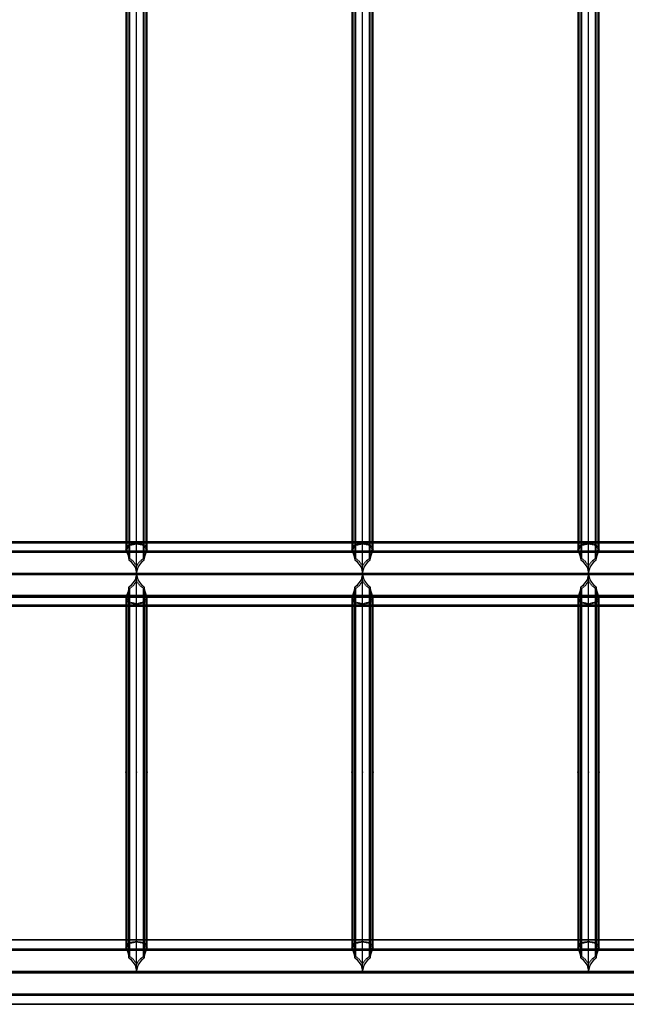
# Model space of a CAD drawing. Extents: x 343828 to 392391, y 90154 to 139469.
# Tile 15 of 27: x 368267 to 371085, y 121650 to 126224. Entities that reach past the tile are written whole.
import ezdxf

# ---------------------------------------------------------------- set-up
doc = ezdxf.new("R2010")
doc.units = 0
doc.header["$LTSCALE"] = 10
doc.header["$MEASUREMENT"] = 0
doc.linetypes.add('DASHDOT', pattern=[1, 0.5, -0.25, 0, -0.25])
doc.linetypes.add('HIDDEN', pattern=[0.375, 0.25, -0.125])
doc.layers.get('0').update_dxf_attribs({"linetype": 'CONTINUOUS'})
for name, color, linetype in [('A', 2, 'DASHDOT'), ('FORIR', 4, 'CONTINUOUS'), ('G', 3, 'CONTINUOUS'), ('TR', 6, 'HIDDEN')]:
    doc.layers.add(name, color=color, linetype=linetype)
doc.styles.get("Standard").update_dxf_attribs({"font": 'txt.shx', "width": 0.7, "oblique": 5})

# ---------------------------------------------------------------- blocks, each defined once
blk = doc.blocks.new('3D_INFOM')
blk.add_point((0, 0))
at = {"layer": 'FORIR', "flags": 1}
blk.add_attdef('MARK', (7.6, -4.3), '', height=5.26, dxfattribs=at)
blk = doc.blocks.new('3D_INFOTEXT')
blk.add_point((0, 0))
at = {"flags": 1}
for tag, p in [('MAR_PEZ', (7.2, 4.1)), ('POS_PEZ', (7.6, -4.3)), ('HANDLE', (7, -38.5)), ('LUN_PRO', (7.2, -21.9)), ('NOM_PRO', (7.6, -13.2)), ('MAT_PRO', (7.6, -30.1))]:
    blk.add_attdef(tag, p, '', height=5.26, dxfattribs=at)

msp = doc.modelspace()

# ---------------------------------------------------------------- linework, layer by layer
at = {"layer": 'A'}
msp.add_line((347163.6, 123648.2), (385500, 123648.2), dxfattribs=at)
at = {"layer": 'G'}
for p, q in [((368809.7, 123653), (368809.7, 130801.6)), ((369859.7, 123653), (369859.7, 130801.6)), ((370909.7, 123653), (370909.7, 130801.6)), ((368774.4, 130738), (368774.4, 123715.3)), ((368845.1, 123715.3), (368845.1, 130738)), ((369824.4, 130738), (369824.4, 123715.3)), ((369895.1, 123715.3), (369895.1, 130738)), ((370874.4, 130738), (370874.4, 123715.3)), ((370945.1, 123715.3), (370945.1, 130738)), ((368759.7, 130689.6), (368759.7, 123762.2)), ((368859.7, 123762.2), (368859.7, 130689.6)), ((369809.7, 130689.6), (369809.7, 123762.2)), ((369909.7, 123762.2), (369909.7, 130689.6)), ((370859.7, 130689.6), (370859.7, 123762.2)), ((370959.7, 123762.2), (370959.7, 130689.6)), ((368759.7, 123799.2), (367809.7, 123799.2)), ((369809.7, 123799.2), (368859.7, 123799.2)), ((370859.7, 123799.2), (369909.7, 123799.2)), ((371909.7, 123799.2), (370959.7, 123799.2)), ((367807.2, 123757.4), (368762.2, 123757.4)), ((368759.7, 123762.2), (368762.2, 123757.4)), ((368762.2, 123757.4), (368770, 123735)), ((368770, 123735), (368774.4, 123715.3)), ((368845.1, 123715.3), (368849.5, 123735)), ((368849.5, 123735), (368857.2, 123757.4)), ((368857.2, 123757.4), (368859.7, 123762.2)), ((368857.2, 123757.4), (369812.2, 123757.4)), ((369809.7, 123762.2), (369812.2, 123757.4)), ((369812.2, 123757.4), (369820, 123735)), ((369820, 123735), (369824.4, 123715.3)), ((369895.1, 123715.3), (369899.5, 123735)), ((369899.5, 123735), (369907.2, 123757.4)), ((369907.2, 123757.4), (369909.7, 123762.2)), ((369907.2, 123757.4), (370862.2, 123757.4)), ((370859.7, 123762.2), (370862.2, 123757.4)), ((370862.2, 123757.4), (370870, 123735)), ((370870, 123735), (370874.4, 123715.3)), ((370945.1, 123715.3), (370949.5, 123735)), ((370949.5, 123735), (370957.2, 123757.4)), ((370957.2, 123757.4), (370959.7, 123762.2)), ((370957.2, 123757.4), (371912.2, 123757.4)), ((368774.4, 123715.3), (368782.1, 123709.4)), ((368782.1, 123709.4), (368802.7, 123681.4)), ((368802.7, 123681.4), (368809.4, 123653)), ((368810, 123653), (368816.8, 123681.4)), ((368816.8, 123681.4), (368837.4, 123709.4)), ((368837.4, 123709.4), (368845.1, 123715.3)), ((369824.4, 123715.3), (369832.1, 123709.4)), ((369832.1, 123709.4), (369852.7, 123681.4)), ((369852.7, 123681.4), (369859.4, 123653)), ((369860, 123653), (369866.8, 123681.4)), ((369866.8, 123681.4), (369887.4, 123709.4)), ((369887.4, 123709.4), (369895.1, 123715.3)), ((370874.4, 123715.3), (370882.1, 123709.4)), ((370882.1, 123709.4), (370902.7, 123681.4)), ((370902.7, 123681.4), (370909.4, 123653)), ((370910, 123653), (370916.8, 123681.4)), ((370916.8, 123681.4), (370937.4, 123709.4)), ((370937.4, 123709.4), (370945.1, 123715.3)), ((368809.6, 123652.2), (367759.9, 123652.2)), ((368809.6, 123652.2), (368802.7, 123622.9)), ((368809.7, 123653), (368809.4, 123653)), ((368809.4, 123653), (368809.6, 123652.2)), ((368809.7, 121803.4), (368809.7, 123653)), ((368810, 123653), (368809.7, 123653)), ((368809.9, 123652.2), (368810, 123653)), ((368816.8, 123622.9), (368809.9, 123652.2)), ((369859.6, 123652.2), (368809.9, 123652.2)), ((369859.6, 123652.2), (369852.7, 123622.9)), ((369859.7, 123653), (369859.4, 123653)), ((369859.4, 123653), (369859.6, 123652.2)), ((369860, 123653), (369859.7, 123653)), ((369859.7, 121803.4), (369859.7, 123653)), ((369859.9, 123652.2), (369860, 123653)), ((369866.8, 123622.9), (369859.9, 123652.2)), ((370909.6, 123652.2), (369859.9, 123652.2)), ((370909.6, 123652.2), (370902.7, 123622.9)), ((370909.7, 123653), (370909.4, 123653)), ((370909.4, 123653), (370909.6, 123652.2)), ((370909.7, 121803.4), (370909.7, 123653)), ((370910, 123653), (370909.7, 123653)), ((370909.9, 123652.2), (370910, 123653)), ((370916.8, 123622.9), (370909.9, 123652.2)), ((371959.6, 123652.2), (370909.9, 123652.2)), ((368774.4, 123588.6), (368770, 123568.4)), ((368782.1, 123594.6), (368774.4, 123588.6)), ((368774.4, 121866.5), (368774.4, 123588.6)), ((368802.7, 123622.9), (368782.1, 123594.6)), ((368837.4, 123594.6), (368816.8, 123622.9)), ((368845.1, 123588.6), (368837.4, 123594.6)), ((368849.5, 123568.4), (368845.1, 123588.6)), ((368845.1, 123588.6), (368845.1, 121866.5)), ((369824.4, 123588.6), (369820, 123568.4)), ((369832.1, 123594.6), (369824.4, 123588.6)), ((369824.4, 121866.5), (369824.4, 123588.6)), ((369852.7, 123622.9), (369832.1, 123594.6)), ((369887.4, 123594.6), (369866.8, 123622.9)), ((369895.1, 123588.6), (369887.4, 123594.6)), ((369899.5, 123568.4), (369895.1, 123588.6)), ((369895.1, 123588.6), (369895.1, 121866.5)), ((370874.4, 123588.6), (370870, 123568.4)), ((370882.1, 123594.6), (370874.4, 123588.6)), ((370874.4, 121866.5), (370874.4, 123588.6)), ((370902.7, 123622.9), (370882.1, 123594.6)), ((370937.4, 123594.6), (370916.8, 123622.9)), ((370945.1, 123588.6), (370937.4, 123594.6)), ((370949.5, 123568.4), (370945.1, 123588.6)), ((370945.1, 123588.6), (370945.1, 121866.5)), ((368762.2, 123545.3), (367807.2, 123545.3)), ((368762.2, 123545.3), (368759.7, 123540.2)), ((368759.7, 123540.2), (368759.7, 121913.4)), ((368770, 123568.4), (368762.2, 123545.3)), ((368857.2, 123545.3), (368849.5, 123568.4)), ((368859.7, 123540.2), (368857.2, 123545.3)), ((369812.2, 123545.3), (368857.2, 123545.3)), ((368859.7, 121913.4), (368859.7, 123540.2)), ((369812.2, 123545.3), (369809.7, 123540.2)), ((369809.7, 123540.2), (369809.7, 121913.4)), ((369820, 123568.4), (369812.2, 123545.3)), ((369907.2, 123545.3), (369899.5, 123568.4)), ((369909.7, 123540.2), (369907.2, 123545.3)), ((370862.2, 123545.3), (369907.2, 123545.3)), ((369909.7, 121913.4), (369909.7, 123540.2)), ((370862.2, 123545.3), (370859.7, 123540.2)), ((370859.7, 123540.2), (370859.7, 121913.4)), ((370870, 123568.4), (370862.2, 123545.3)), ((370957.2, 123545.3), (370949.5, 123568.4)), ((370959.7, 123540.2), (370957.2, 123545.3)), ((371912.2, 123545.3), (370957.2, 123545.3)), ((370959.7, 121913.4), (370959.7, 123540.2)), ((367809.7, 123499.2), (368759.7, 123499.2)), ((368859.7, 123499.2), (369809.7, 123499.2)), ((369909.7, 123499.2), (370859.7, 123499.2)), ((370959.7, 123499.2), (371909.7, 123499.2)), ((368759.7, 121950.4), (367809.7, 121950.4)), ((369809.7, 121950.4), (368859.7, 121950.4)), ((370859.7, 121950.4), (369909.7, 121950.4)), ((371909.7, 121950.4), (370959.7, 121950.4)), ((367807.2, 121908.6), (368762.3, 121908.6)), ((368759.7, 121913.4), (368762.3, 121908.6)), ((368762.3, 121908.6), (368770, 121886.2)), ((368849.5, 121886.2), (368857.2, 121908.6)), ((368857.2, 121908.6), (368859.7, 121913.4)), ((368857.2, 121908.6), (369812.3, 121908.6)), ((369809.7, 121913.4), (369812.3, 121908.6)), ((369812.3, 121908.6), (369820, 121886.2)), ((369899.5, 121886.2), (369907.2, 121908.6)), ((369907.2, 121908.6), (369909.7, 121913.4)), ((369907.2, 121908.6), (370862.3, 121908.6)), ((370859.7, 121913.4), (370862.3, 121908.6)), ((370862.3, 121908.6), (370870, 121886.2)), ((370949.5, 121886.2), (370957.2, 121908.6)), ((370957.2, 121908.6), (370959.7, 121913.4)), ((370957.2, 121908.6), (371912.3, 121908.6)), ((368770, 121886.2), (368774.4, 121866.5)), ((368774.4, 121866.5), (368782.2, 121860.6)), ((368782.2, 121860.6), (368802.8, 121832.6)), ((368816.7, 121832.6), (368837.3, 121860.6)), ((368837.3, 121860.6), (368845.1, 121866.5)), ((368845.1, 121866.5), (368849.5, 121886.2)), ((369820, 121886.2), (369824.4, 121866.5)), ((369824.4, 121866.5), (369832.2, 121860.6)), ((369832.2, 121860.6), (369852.8, 121832.6)), ((369866.7, 121832.6), (369887.3, 121860.6)), ((369887.3, 121860.6), (369895.1, 121866.5)), ((369895.1, 121866.5), (369899.5, 121886.2)), ((370870, 121886.2), (370874.4, 121866.5)), ((370874.4, 121866.5), (370882.2, 121860.6)), ((370882.2, 121860.6), (370902.8, 121832.6)), ((370916.7, 121832.6), (370937.3, 121860.6)), ((370937.3, 121860.6), (370945.1, 121866.5)), ((370945.1, 121866.5), (370949.5, 121886.2)), ((365809.7, 121803.4), (384009.7, 121803.4)), ((368802.8, 121832.6), (368809.7, 121803.4)), ((368809.7, 121803.4), (368816.7, 121832.6)), ((369852.8, 121832.6), (369859.7, 121803.4)), ((369859.7, 121803.4), (369866.7, 121832.6)), ((370902.8, 121832.6), (370909.7, 121803.4)), ((370909.7, 121803.4), (370916.7, 121832.6)), ((365703.7, 121696.5), (384115.8, 121696.5)), ((365659.7, 121650.4), (384159.7, 121650.4))]:
    msp.add_line(p, q, dxfattribs=at)
at = {"layer": 'TR'}
for p, q in [((368777.7, 130731.6), (368777.7, 123721.5)), ((368841.7, 123721.5), (368841.7, 130731.6)), ((369827.7, 130731.6), (369827.7, 123721.5)), ((369891.7, 123721.5), (369891.7, 130731.6)), ((370877.7, 130731.6), (370877.7, 123721.5)), ((370941.7, 123721.5), (370941.7, 130731.6)), ((368764.5, 130689.6), (368764.5, 123762.2)), ((368855, 123762.2), (368855, 130689.6)), ((369814.5, 130689.6), (369814.5, 123762.2)), ((369905, 123762.2), (369905, 130689.6)), ((370864.5, 130689.6), (370864.5, 123762.2)), ((370955, 123762.2), (370955, 130689.6)), ((383859.7, 123792.8), (365959.7, 123792.8)), ((368859.7, 123799.2), (368759.7, 123799.2)), ((368759.7, 123762.2), (368766.7, 123775.6)), ((368764.5, 123762.2), (368771.4, 123775.6)), ((368766.7, 123775.6), (368774.4, 123785.2)), ((368771.4, 123775.6), (368777.7, 123783.4)), ((368774.4, 123785.2), (368792, 123788.9)), ((368777.7, 123783.4), (368803.4, 123788.9)), ((368792, 123788.9), (368809.7, 123791)), ((368803.4, 123788.9), (368809.7, 123789.6)), ((368809.7, 123791), (368827.5, 123788.9)), ((368809.7, 123789.6), (368816, 123788.9)), ((368816, 123788.9), (368841.7, 123783.4)), ((368827.5, 123788.9), (368845.1, 123785.2)), ((368841.7, 123783.4), (368848.1, 123775.6)), ((368845.1, 123785.2), (368852.8, 123775.6)), ((368848.1, 123775.6), (368855, 123762.2)), ((368852.8, 123775.6), (368859.7, 123762.2)), ((369909.7, 123799.2), (369809.7, 123799.2)), ((369809.7, 123762.2), (369816.7, 123775.6)), ((369814.5, 123762.2), (369821.4, 123775.6)), ((369816.7, 123775.6), (369824.4, 123785.2)), ((369821.4, 123775.6), (369827.7, 123783.4)), ((369824.4, 123785.2), (369842, 123788.9)), ((369827.7, 123783.4), (369853.4, 123788.9)), ((369842, 123788.9), (369859.7, 123791)), ((369853.4, 123788.9), (369859.7, 123789.6)), ((369859.7, 123791), (369877.5, 123788.9)), ((369859.7, 123789.6), (369866, 123788.9)), ((369866, 123788.9), (369891.7, 123783.4)), ((369877.5, 123788.9), (369895.1, 123785.2)), ((369891.7, 123783.4), (369898.1, 123775.6)), ((369895.1, 123785.2), (369902.8, 123775.6)), ((369898.1, 123775.6), (369905, 123762.2)), ((369902.8, 123775.6), (369909.7, 123762.2)), ((370959.7, 123799.2), (370859.7, 123799.2)), ((370859.7, 123762.2), (370866.7, 123775.6)), ((370864.5, 123762.2), (370871.4, 123775.6)), ((370866.7, 123775.6), (370874.4, 123785.2)), ((370871.4, 123775.6), (370877.7, 123783.4)), ((370874.4, 123785.2), (370892, 123788.9)), ((370877.7, 123783.4), (370903.4, 123788.9)), ((370892, 123788.9), (370909.7, 123791)), ((370903.4, 123788.9), (370909.7, 123789.6)), ((370909.7, 123791), (370927.5, 123788.9)), ((370909.7, 123789.6), (370916, 123788.9)), ((370916, 123788.9), (370941.7, 123783.4)), ((370927.5, 123788.9), (370945.1, 123785.2)), ((370941.7, 123783.4), (370948.1, 123775.6)), ((370945.1, 123785.2), (370952.8, 123775.6)), ((370948.1, 123775.6), (370955, 123762.2)), ((370952.8, 123775.6), (370959.7, 123762.2)), ((383903.7, 123753.1), (365915.7, 123753.1)), ((365919.5, 123752.8), (383899.9, 123752.8)), ((383900, 123748.7), (365919.5, 123748.7)), ((368762.2, 123757.4), (368857.2, 123757.4)), ((368764.5, 123762.2), (368767, 123757.4)), ((368767, 123757.4), (368774.7, 123735)), ((368774.7, 123735), (368777.7, 123721.5)), ((368841.7, 123721.5), (368844.8, 123735)), ((368844.8, 123735), (368852.5, 123757.4)), ((368852.5, 123757.4), (368855, 123762.2)), ((369812.2, 123757.4), (369907.2, 123757.4)), ((369814.5, 123762.2), (369817, 123757.4)), ((369817, 123757.4), (369824.7, 123735)), ((369824.7, 123735), (369827.7, 123721.5)), ((369891.7, 123721.5), (369894.8, 123735)), ((369894.8, 123735), (369902.5, 123757.4)), ((369902.5, 123757.4), (369905, 123762.2)), ((370862.2, 123757.4), (370957.2, 123757.4)), ((370864.5, 123762.2), (370867, 123757.4)), ((370867, 123757.4), (370874.7, 123735)), ((370874.7, 123735), (370877.7, 123721.5)), ((370941.7, 123721.5), (370944.8, 123735)), ((370944.8, 123735), (370952.5, 123757.4)), ((370952.5, 123757.4), (370955, 123762.2)), ((368777.7, 123721.5), (368793.5, 123709.4)), ((368793.5, 123709.4), (368809.7, 123687.4)), ((368809.7, 123687.4), (368825.9, 123709.4)), ((368825.9, 123709.4), (368841.7, 123721.5)), ((369827.7, 123721.5), (369843.5, 123709.4)), ((369843.5, 123709.4), (369859.7, 123687.4)), ((369859.7, 123687.4), (369875.9, 123709.4)), ((369875.9, 123709.4), (369891.7, 123721.5)), ((370877.7, 123721.5), (370893.5, 123709.4)), ((370893.5, 123709.4), (370909.7, 123687.4)), ((370909.7, 123687.4), (370925.9, 123709.4)), ((370925.9, 123709.4), (370941.7, 123721.5)), ((384009.7, 123646.2), (365809.7, 123646.2)), ((383969.2, 123646.3), (365850.3, 123646.3)), ((383968.9, 123652.1), (365850.6, 123652.1)), ((368809.4, 123653), (368810, 123653)), ((368809.9, 123652.2), (368809.6, 123652.2)), ((369859.4, 123653), (369860, 123653)), ((369859.9, 123652.2), (369859.6, 123652.2)), ((370909.4, 123653), (370910, 123653)), ((370909.9, 123652.2), (370909.6, 123652.2)), ((368793.5, 123594.6), (368777.7, 123582.2)), ((368809.7, 123616.9), (368793.5, 123594.6)), ((368825.9, 123594.6), (368809.7, 123616.9)), ((368841.7, 123582.2), (368825.9, 123594.6)), ((369843.5, 123594.6), (369827.7, 123582.2)), ((369859.7, 123616.9), (369843.5, 123594.6)), ((369875.9, 123594.6), (369859.7, 123616.9)), ((369891.7, 123582.2), (369875.9, 123594.6)), ((370893.5, 123594.6), (370877.7, 123582.2)), ((370909.7, 123616.9), (370893.5, 123594.6)), ((370925.9, 123594.6), (370909.7, 123616.9)), ((370941.7, 123582.2), (370925.9, 123594.6)), ((365915.7, 123541), (383903.7, 123541)), ((383899.9, 123549.7), (365919.5, 123549.7)), ((365919.5, 123545.6), (383900, 123545.6)), ((368766.7, 123526.2), (368759.7, 123540.2)), ((368857.2, 123545.3), (368762.2, 123545.3)), ((368767, 123545.3), (368764.5, 123540.2)), ((368771.4, 123526.2), (368764.5, 123540.2)), ((368764.5, 123540.2), (368764.5, 121913.4)), ((368774.7, 123568.4), (368767, 123545.3)), ((368777.7, 123582.2), (368774.7, 123568.4)), ((368777.7, 123582.2), (368777.7, 121872.7)), ((368841.7, 121872.7), (368841.7, 123582.2)), ((368844.8, 123568.4), (368841.7, 123582.2)), ((368852.5, 123545.3), (368844.8, 123568.4)), ((368855, 123540.2), (368848.1, 123526.2)), ((368855, 123540.2), (368852.5, 123545.3)), ((368859.7, 123540.2), (368852.8, 123526.2)), ((368855, 121913.4), (368855, 123540.2)), ((369816.7, 123526.2), (369809.7, 123540.2)), ((369907.2, 123545.3), (369812.2, 123545.3)), ((369817, 123545.3), (369814.5, 123540.2)), ((369821.4, 123526.2), (369814.5, 123540.2)), ((369814.5, 123540.2), (369814.5, 121913.4)), ((369824.7, 123568.4), (369817, 123545.3)), ((369827.7, 123582.2), (369824.7, 123568.4)), ((369827.7, 123582.2), (369827.7, 121872.7)), ((369891.7, 121872.7), (369891.7, 123582.2)), ((369894.8, 123568.4), (369891.7, 123582.2)), ((369902.5, 123545.3), (369894.8, 123568.4)), ((369905, 123540.2), (369898.1, 123526.2)), ((369905, 123540.2), (369902.5, 123545.3)), ((369909.7, 123540.2), (369902.8, 123526.2)), ((369905, 121913.4), (369905, 123540.2)), ((370866.7, 123526.2), (370859.7, 123540.2)), ((370957.2, 123545.3), (370862.2, 123545.3)), ((370867, 123545.3), (370864.5, 123540.2)), ((370871.4, 123526.2), (370864.5, 123540.2)), ((370864.5, 123540.2), (370864.5, 121913.4)), ((370874.7, 123568.4), (370867, 123545.3)), ((370877.7, 123582.2), (370874.7, 123568.4)), ((370877.7, 123582.2), (370877.7, 121872.7)), ((370941.7, 121872.7), (370941.7, 123582.2)), ((370944.8, 123568.4), (370941.7, 123582.2)), ((370952.5, 123545.3), (370944.8, 123568.4)), ((370955, 123540.2), (370948.1, 123526.2)), ((370955, 123540.2), (370952.5, 123545.3)), ((370959.7, 123540.2), (370952.8, 123526.2)), ((370955, 121913.4), (370955, 123540.2)), ((365959.7, 123505.6), (383859.7, 123505.6)), ((368759.7, 123499.2), (368859.7, 123499.2)), ((368774.4, 123515.8), (368766.7, 123526.2)), ((368777.7, 123517.7), (368771.4, 123526.2)), ((368792, 123511.8), (368774.4, 123515.8)), ((368803.4, 123511.8), (368777.7, 123517.7)), ((368809.7, 123509.4), (368792, 123511.8)), ((368809.7, 123511), (368803.4, 123511.8)), ((368827.5, 123511.8), (368809.7, 123509.4)), ((368816, 123511.8), (368809.7, 123511)), ((368841.7, 123517.7), (368816, 123511.8)), ((368845.1, 123515.8), (368827.5, 123511.8)), ((368848.1, 123526.2), (368841.7, 123517.7)), ((368852.8, 123526.2), (368845.1, 123515.8)), ((369809.7, 123499.2), (369909.7, 123499.2)), ((369824.4, 123515.8), (369816.7, 123526.2)), ((369827.7, 123517.7), (369821.4, 123526.2)), ((369842, 123511.8), (369824.4, 123515.8)), ((369853.4, 123511.8), (369827.7, 123517.7)), ((369859.7, 123509.4), (369842, 123511.8)), ((369859.7, 123511), (369853.4, 123511.8)), ((369877.5, 123511.8), (369859.7, 123509.4)), ((369866, 123511.8), (369859.7, 123511)), ((369891.7, 123517.7), (369866, 123511.8)), ((369895.1, 123515.8), (369877.5, 123511.8)), ((369898.1, 123526.2), (369891.7, 123517.7)), ((369902.8, 123526.2), (369895.1, 123515.8)), ((370859.7, 123499.2), (370959.7, 123499.2)), ((370874.4, 123515.8), (370866.7, 123526.2)), ((370877.7, 123517.7), (370871.4, 123526.2)), ((370892, 123511.8), (370874.4, 123515.8)), ((370903.4, 123511.8), (370877.7, 123517.7)), ((370909.7, 123509.4), (370892, 123511.8)), ((370909.7, 123511), (370903.4, 123511.8)), ((370927.5, 123511.8), (370909.7, 123509.4)), ((370916, 123511.8), (370909.7, 123511)), ((370941.7, 123517.7), (370916, 123511.8)), ((370945.1, 123515.8), (370927.5, 123511.8)), ((370948.1, 123526.2), (370941.7, 123517.7)), ((370952.8, 123526.2), (370945.1, 123515.8)), ((383862.4, 121947.7), (365957.1, 121947.7)), ((368859.7, 121950.4), (368759.7, 121950.4)), ((368774.4, 121936.4), (368791.9, 121940.1)), ((368777.7, 121934.6), (368803.3, 121940.1)), ((368791.9, 121940.1), (368809.7, 121942.2)), ((368803.3, 121940.1), (368809.7, 121940.8)), ((368809.7, 121942.2), (368827.6, 121940.1)), ((368809.7, 121940.8), (368816.1, 121940.1)), ((368816.1, 121940.1), (368841.7, 121934.6)), ((368827.6, 121940.1), (368845.1, 121936.4)), ((369909.7, 121950.4), (369809.7, 121950.4)), ((369824.4, 121936.4), (369841.9, 121940.1)), ((369827.7, 121934.6), (369853.3, 121940.1)), ((369841.9, 121940.1), (369859.7, 121942.2)), ((369853.3, 121940.1), (369859.7, 121940.8)), ((369859.7, 121942.2), (369877.6, 121940.1)), ((369859.7, 121940.8), (369866.1, 121940.1)), ((369866.1, 121940.1), (369891.7, 121934.6)), ((369877.6, 121940.1), (369895.1, 121936.4)), ((370959.7, 121950.4), (370859.7, 121950.4)), ((370874.4, 121936.4), (370891.9, 121940.1)), ((370877.7, 121934.6), (370903.3, 121940.1)), ((370891.9, 121940.1), (370909.7, 121942.2)), ((370903.3, 121940.1), (370909.7, 121940.8)), ((370909.7, 121942.2), (370927.6, 121940.1)), ((370909.7, 121940.8), (370916.1, 121940.1)), ((370916.1, 121940.1), (370941.7, 121934.6)), ((370927.6, 121940.1), (370945.1, 121936.4)), ((383905.5, 121906.6), (365913.9, 121906.6)), ((365913.9, 121902.5), (383905.5, 121902.5)), ((383903.7, 121904.3), (365915.8, 121904.3)), ((368759.7, 121913.4), (368766.6, 121926.8)), ((368762.3, 121908.6), (368857.2, 121908.6)), ((368764.5, 121913.4), (368771.4, 121926.8)), ((368764.5, 121913.4), (368767, 121908.6)), ((368766.6, 121926.8), (368774.4, 121936.4)), ((368767, 121908.6), (368774.7, 121886.2)), ((368771.4, 121926.8), (368777.7, 121934.6)), ((368841.7, 121934.6), (368848.1, 121926.8)), ((368844.7, 121886.2), (368852.5, 121908.6)), ((368845.1, 121936.4), (368852.8, 121926.8)), ((368848.1, 121926.8), (368855, 121913.4)), ((368852.5, 121908.6), (368855, 121913.4)), ((368852.8, 121926.8), (368859.7, 121913.4)), ((369809.7, 121913.4), (369816.6, 121926.8)), ((369812.3, 121908.6), (369907.2, 121908.6)), ((369814.5, 121913.4), (369821.4, 121926.8)), ((369814.5, 121913.4), (369817, 121908.6)), ((369816.6, 121926.8), (369824.4, 121936.4)), ((369817, 121908.6), (369824.7, 121886.2)), ((369821.4, 121926.8), (369827.7, 121934.6)), ((369891.7, 121934.6), (369898.1, 121926.8)), ((369894.7, 121886.2), (369902.5, 121908.6)), ((369895.1, 121936.4), (369902.8, 121926.8)), ((369898.1, 121926.8), (369905, 121913.4)), ((369902.5, 121908.6), (369905, 121913.4)), ((369902.8, 121926.8), (369909.7, 121913.4)), ((370859.7, 121913.4), (370866.6, 121926.8)), ((370862.3, 121908.6), (370957.2, 121908.6)), ((370864.5, 121913.4), (370871.4, 121926.8)), ((370864.5, 121913.4), (370867, 121908.6)), ((370866.6, 121926.8), (370874.4, 121936.4)), ((370867, 121908.6), (370874.7, 121886.2)), ((370871.4, 121926.8), (370877.7, 121934.6)), ((370941.7, 121934.6), (370948.1, 121926.8)), ((370944.7, 121886.2), (370952.5, 121908.6)), ((370945.1, 121936.4), (370952.8, 121926.8)), ((370948.1, 121926.8), (370955, 121913.4)), ((370952.5, 121908.6), (370955, 121913.4)), ((370952.8, 121926.8), (370959.7, 121913.4)), ((368774.7, 121886.2), (368777.7, 121872.7)), ((368777.7, 121872.7), (368793.6, 121860.6)), ((368793.6, 121860.6), (368809.7, 121838.7)), ((368809.7, 121838.7), (368825.8, 121860.6)), ((368825.8, 121860.6), (368841.7, 121872.7)), ((368841.7, 121872.7), (368844.7, 121886.2)), ((369824.7, 121886.2), (369827.7, 121872.7)), ((369827.7, 121872.7), (369843.6, 121860.6)), ((369843.6, 121860.6), (369859.7, 121838.7)), ((369859.7, 121838.7), (369875.8, 121860.6)), ((369875.8, 121860.6), (369891.7, 121872.7)), ((369891.7, 121872.7), (369894.7, 121886.2)), ((370874.7, 121886.2), (370877.7, 121872.7)), ((370877.7, 121872.7), (370893.6, 121860.6)), ((370893.6, 121860.6), (370909.7, 121838.7)), ((370909.7, 121838.7), (370925.8, 121860.6)), ((370925.8, 121860.6), (370941.7, 121872.7)), ((370941.7, 121872.7), (370944.7, 121886.2)), ((384009.7, 121803.3), (365809.7, 121803.3)), ((365809.7, 121797.4), (384009.7, 121797.4)), ((365809.7, 121797.4), (384009.7, 121797.4)), ((365703.7, 121692.2), (384115.8, 121692.2)), ((384113.9, 121698.3), (365705.5, 121698.3)), ((365705.5, 121694.1), (384113.9, 121694.1)), ((365662.4, 121653.1), (384157.1, 121653.1))]:
    msp.add_line(p, q, dxfattribs=at)

# ---------------------------------------------------------------- block references
for p in [(368759.7, 122728.2), (368859.7, 122728.2), (369809.7, 122728.2), (369909.7, 122728.2), (370859.7, 122728.2), (370959.7, 122728.2)]:
    msp.add_blockref('3D_INFOTEXT', p)
at = {"layer": 'G'}
for p in [(368809.7, 122728.2), (369859.7, 122728.2), (370909.7, 122728.2)]:
    msp.add_blockref('3D_INFOM', p, dxfattribs=at)

doc.saveas('drawing.dxf')
